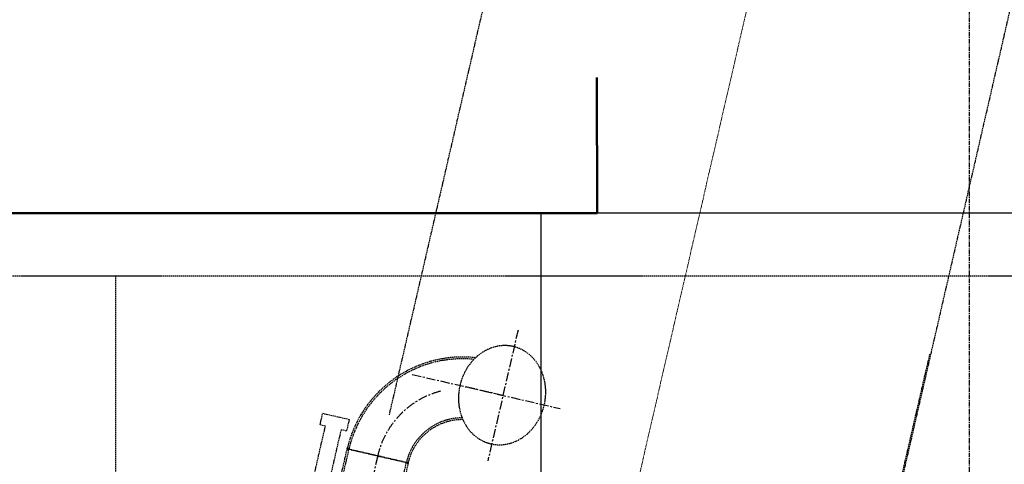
# Model space of a CAD drawing. Header units: millimetres. Extents: x 42975 to 708721, y 118172 to 172014.
# Tile 59 of 256: x 316249 to 319698, y 148478 to 150035. Entities that reach past the tile are written whole.
import ezdxf

# ---------------------------------------------------------------- set-up
doc = ezdxf.new("R2010")
doc.units = ezdxf.units.MM
doc.linetypes.add('ГТО-1 Пунктир', pattern=[7, 5, -2])
doc.linetypes.add('осевая', pattern=[50.8, 31.75, -6.35, 6.35, -6.35])
for name, color, linetype, lineweight in [('ГТО-2_Оси_025', 6, 'осевая', 25), ('ГТО-2_Пунктир_025', 151, 'ГТО-1 Пунктир', 25), ('ГТО-2_Размеры_035', 2, 'Continuous', 35), ('ОГОС_Пунктир_025', 151, 'ГТО-1 Пунктир', 25), ('ОГСО_Оси_025', 7, 'осевая', 25), ('ОЗиМ Линии', 7, 'Continuous', 25), ('ОЗиМ Металл', 1, 'Continuous', 50), ('ОЗиМ_ось', 6, 'осевая', 25)]:
    doc.layers.add(name, color=color, linetype=linetype, lineweight=lineweight)
doc.styles.get("Standard").update_dxf_attribs({"font": 'arial.ttf'})
doc.linetypes.add('Линия уплотнения', pattern='A,15,-5.08,["x",Standard,S=3.54,R=0,X=-1.27,Y=-1.27],-6.35', length=26.43)

# ---------------------------------------------------------------- blocks, each defined once
blk = doc.blocks.new('ОГСО_Затвор_План')
at = {"layer": 'ОГОС_Пунктир_025'}
for p, q in [((-1013.7, 689.4), (-1007.4, 685)), ((-1013.7, 278.6), (-1013.7, 685)), ((-1013.7, 685), (-794.6, 685)), ((-1007.4, 685), (-1013.7, 680.6)), ((-1007.4, 278.6), (-1007, 685)), ((-800.9, 685), (-1007.4, 685)), ((-794.6, 689.4), (-800.9, 685)), ((-800.9, 278.6), (-800.9, 685)), ((-800.9, 685), (-794.6, 680.6)), ((-794.6, 685), (-794.6, 278.6))]:
    blk.add_line(p, q, dxfattribs=at)
blk.add_lwpolyline([(-1030.3, 787), (-1030.3, 745), (-1049.8, 745), (-1049.8, 548), (-1052.8, 545), (-1102.8, 545), (-1105.8, 548), (-1105.8, 745), (-1125.3, 745), (-1125.3, 787)], close=True, dxfattribs=at)
for centre, radius, start, end in [((-599.2, 685), 414.6, 96.6709, 180), ((-599.2, 685), 408.3, 97.3931, 180), ((-599.2, 685), 201.8, 103.4112, 180), ((-599.2, 685), 195.5, 102.6522, 180), ((-1007.5, 685), 7.61, 144.5118, 215.185), ((-801.1, 685.1), 7.86, 325.3975, 33.9481)]:
    blk.add_arc(centre, radius, start, end, dxfattribs=at)
at = {"layer": 'ОГОС_Пунктир_025', "extrusion": (0, 0, -1)}
blk.add_ellipse((-527.3, 990), major_axis=(0, -174.8), ratio=0.867023, dxfattribs=at)
at = {"layer": 'ОГСО_Оси_025'}
for p, q in [((-524.3, 1224.7), (-524.3, 755.3)), ((-850.1, 990), (-318.5, 990)), ((-524.3, 990), (-662.8, 990)), ((-904.2, 685), (-904.2, -995))]:
    blk.add_line(p, q, dxfattribs=at)
blk.add_arc((-599.2, 685), 305, 117.7172, 180, dxfattribs=at)
blk = doc.blocks.new('тройник')
at = {"layer": 'ОГОС_Пунктир_025'}
for p, q in [((529559.5, 775739.8), (530158.7, 778334.9)), ((531345.2, 775469.8), (531933.5, 778025.6))]:
    blk.add_line(p, q, dxfattribs=at)
at = {"layer": 'ОЗиМ_ось', "lineweight": 20, "ltscale": 0.3}
blk.add_line((530351.8, 775169.2), (531034.3, 778125.5), dxfattribs=at)
blk = doc.blocks.new('A$C1AA538EC')
at = {"layer": 'ОГОС_Пунктир_025'}
blk.add_line((-5021.2, -10669.3), (-4837.5, -9873.5), dxfattribs=at)
at = {"layer": 'ГТО-2_Размеры_035'}
blk.add_blockref('тройник', (-536290, -785825.7), dxfattribs=at)
at = {"layer": 'ГТО-2_Размеры_035', "rotation": 346.9999999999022}
blk.add_blockref('ОГСО_Затвор_План', (-6044.7, -11100.1), dxfattribs=at)

msp = doc.modelspace()

# ---------------------------------------------------------------- linework, layer by layer
at = {"layer": 'ГТО-2_Оси_025', "ltscale": 0.5}
msp.add_line((319574.6, 150957.3), (319574.6, 121492.7), dxfattribs=at)
at = {"layer": 'ГТО-2_Пунктир_025'}
for p, q in [((365824.6, 149137.2), (312324.6, 149137.2)), ((316584.6, 149137.2), (316584.6, 137837.2))]:
    msp.add_line(p, q, dxfattribs=at)
at = {"layer": 'ОЗиМ Линии', "color": 1, "linetype": 'Линия уплотнения'}
msp.add_lwpolyline([(318074.6, 149357.2), (318074.6, 140287.2), (364324.1, 140306.6), (364324.1, 149366.3)], close=True, dxfattribs=at)
at = {"layer": 'ОЗиМ Металл'}
for p, q in [((318271.1, 149832.1), (318271.2, 149357.2)), ((318271.2, 149357.2), (314286.6, 149357.2))]:
    msp.add_line(p, q, dxfattribs=at)

# ---------------------------------------------------------------- block references
at = {"layer": 'ГТО-2_Размеры_035'}
msp.add_blockref('A$C1AA538EC', (324274.6, 158737.1), dxfattribs=at)

doc.saveas('drawing.dxf')
